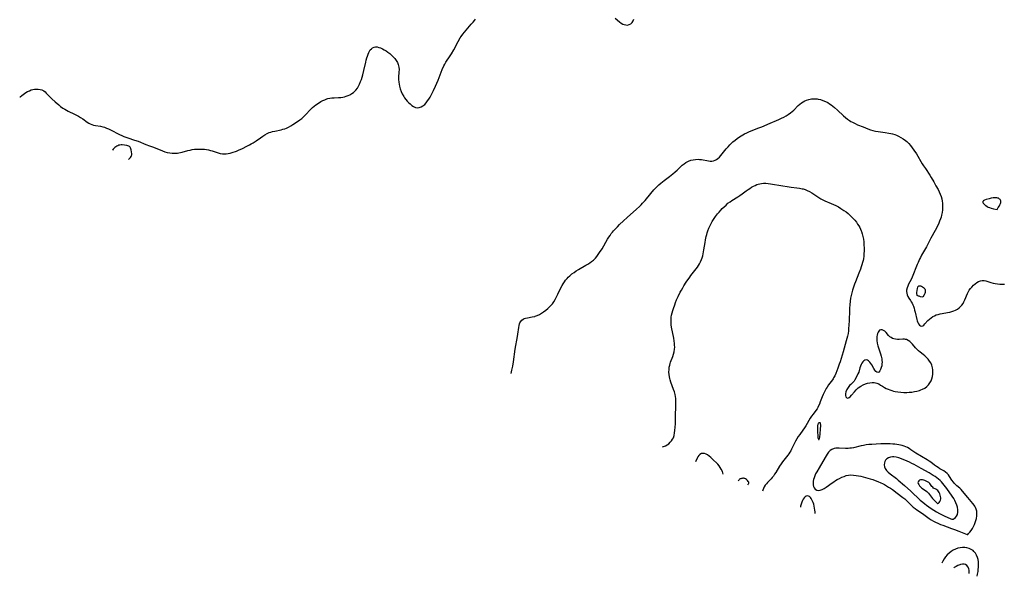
# Model space of a CAD drawing. Header units: inches. Extents: x 1073367 to 1082519, y 1569854 to 1574957.
# Tile 151 of 256: x 1076661 to 1077323, y 1571841 to 1572215. Entities that reach past the tile are written whole.
import ezdxf

# ---------------------------------------------------------------- set-up
doc = ezdxf.new("R2010")
doc.units = ezdxf.units.IN
doc.header["$MEASUREMENT"] = 0
doc.layers.add('CGG_CurvaNivelLidar_v1', color=7, linetype='Continuous', lineweight=30, true_color=0x008008)

msp = doc.modelspace()

# ---------------------------------------------------------------- linework, layer by layer
at = {"layer": 'CGG_CurvaNivelLidar_v1'}
for points in [[(1076661.1876, 1572163.4165, 69.5), (1076661.4381, 1572163.5375, 69.5), (1076662.6156, 1572164.2707, 69.5), (1076665.406, 1572166.2784, 69.5), (1076666.5251, 1572166.9825, 69.5), (1076667.6896, 1572167.5946, 69.5), (1076668.8936, 1572168.0832, 69.5), (1076670.0389, 1572168.4032, 69.5), (1076671.198, 1572168.6051, 69.5), (1076672.3551, 1572168.7036, 69.5), (1076673.6605, 1572168.6925, 69.5), (1076674.9259, 1572168.5073, 69.5), (1076676.1824, 1572168.0831, 69.5), (1076677.3601, 1572167.439, 69.5), (1076678.2481, 1572166.7762, 69.5), (1076679.0889, 1572166.0175, 69.5), (1076681.893, 1572163.0908, 69.5), (1076682.9033, 1572162.1061, 69.5), (1076685.0246, 1572160.1402, 69.5), (1076687.4705, 1572157.9849, 69.5), (1076688.7343, 1572156.9584, 69.5), (1076690.2926, 1572155.8282, 69.5), (1076691.4362, 1572155.1222, 69.5), (1076692.6187, 1572154.4767, 69.5), (1076693.8285, 1572153.8751, 69.5), (1076698.1138, 1572151.8498, 69.5), (1076699.4468, 1572151.143, 69.5), (1076700.7528, 1572150.4007, 69.5), (1076702.1784, 1572149.5353, 69.5), (1076703.5526, 1572148.6303, 69.5), (1076706.6611, 1572146.4208, 69.5), (1076707.6409, 1572145.8066, 69.5), (1076708.6529, 1572145.2695, 69.5), (1076709.5971, 1572144.8723, 69.5), (1076710.9064, 1572144.465, 69.5), (1076712.2567, 1572144.1606, 69.5), (1076715.4362, 1572143.6106, 69.5), (1076717.034, 1572143.2744, 69.5), (1076718.1272, 1572142.9693, 69.5), (1076719.6228, 1572142.4391, 69.5), (1076720.9495, 1572141.8782, 69.5), (1076722.2673, 1572141.2591, 69.5), (1076728.3607, 1572138.1852, 69.5), (1076729.7847, 1572137.4847, 69.5), (1076731.2261, 1572136.8317, 69.5), (1076732.5709, 1572136.3035, 69.5), (1076733.9393, 1572135.8263, 69.5), (1076738.3934, 1572134.394, 69.5), (1076740.9015, 1572133.5218, 69.5), (1076746.0688, 1572131.4382, 69.5), (1076748.4551, 1572130.5501, 69.5), (1076751.2148, 1572129.4692, 69.5), (1076757.1302, 1572127.0239, 69.5), (1076758.8528, 1572126.4393, 69.5), (1076760.463, 1572126.034, 69.5), (1076762.1375, 1572125.7479, 69.5), (1076763.8271, 1572125.5838, 69.5), (1076765.5217, 1572125.5409, 69.5), (1076767.2115, 1572125.6266, 69.5), (1076768.2527, 1572125.7511, 69.5), (1076769.3683, 1572125.9507, 69.5), (1076770.477, 1572126.2046, 69.5), (1076774.3028, 1572127.2539, 69.5), (1076775.742, 1572127.6067, 69.5), (1076777.1963, 1572127.9018, 69.5), (1076778.6638, 1572128.1237, 69.5), (1076780.0932, 1572128.2559, 69.5), (1076781.529, 1572128.3119, 69.5), (1076782.9669, 1572128.2982, 69.5), (1076783.9275, 1572128.2522, 69.5), (1076785.3831, 1572128.1276, 69.5), (1076786.8283, 1572127.9358, 69.5), (1076788.2577, 1572127.6725, 69.5), (1076789.506, 1572127.3777, 69.5), (1076790.7372, 1572127.0365, 69.5), (1076794.727, 1572125.7701, 69.5), (1076796.1013, 1572125.3935, 69.5), (1076797.4781, 1572125.1259, 69.5), (1076798.6378, 1572125.0212, 69.5), (1076799.95, 1572125.0527, 69.5), (1076801.3476, 1572125.2419, 69.5), (1076802.7458, 1572125.5558, 69.5), (1076804.1464, 1572125.9605, 69.5), (1076806.9584, 1572126.9362, 69.5), (1076808.3617, 1572127.4939, 69.5), (1076811.0511, 1572128.723, 69.5), (1076814.0339, 1572130.2024, 69.5), (1076815.6667, 1572131.0544, 69.5), (1076816.9089, 1572131.7445, 69.5), (1076818.1296, 1572132.4694, 69.5), (1076820.2015, 1572133.8307, 69.5), (1076823.1815, 1572135.9643, 69.5), (1076824.6775, 1572136.9926, 69.5), (1076826.1006, 1572137.8783, 69.5), (1076827.562, 1572138.6695, 69.5), (1076829.0691, 1572139.3394, 69.5), (1076830.1567, 1572139.7239, 69.5), (1076831.2653, 1572140.0461, 69.5), (1076832.7224, 1572140.3933, 69.5), (1076836.9533, 1572141.2688, 69.5), (1076838.2255, 1572141.5865, 69.5), (1076839.4018, 1572141.937, 69.5), (1076840.5502, 1572142.3567, 69.5), (1076842.0598, 1572143.0589, 69.5), (1076843.5272, 1572143.8776, 69.5), (1076844.9495, 1572144.7553, 69.5), (1076847.3635, 1572146.354, 69.5), (1076849.6266, 1572147.9826, 69.5), (1076850.8589, 1572148.964, 69.5), (1076852.0419, 1572150.0016, 69.5), (1076853.197, 1572151.132, 69.5), (1076856.9284, 1572155.1387, 69.5), (1076858.0537, 1572156.2293, 69.5), (1076859.2372, 1572157.244, 69.5), (1076860.3044, 1572158.0445, 69.5), (1076861.4073, 1572158.7902, 69.5), (1076863.7966, 1572160.2406, 69.5), (1076865.0766, 1572160.9329, 69.5), (1076866.3773, 1572161.55, 69.5), (1076867.7042, 1572162.0658, 69.5), (1076868.5151, 1572162.3152, 69.5), (1076869.6991, 1572162.5854, 69.5), (1076871.1747, 1572162.7803, 69.5), (1076872.6755, 1572162.8735, 69.5), (1076875.6397, 1572162.9533, 69.5), (1076877.1193, 1572163.0443, 69.5), (1076878.4691, 1572163.2168, 69.5), (1076879.6657, 1572163.4681, 69.5), (1076880.8595, 1572163.8206, 69.5), (1076882.022, 1572164.2617, 69.5), (1076883.3265, 1572164.8768, 69.5), (1076884.5686, 1572165.5999, 69.5), (1076885.7315, 1572166.4349, 69.5), (1076886.5696, 1572167.1683, 69.5), (1076887.338, 1572167.9776, 69.5), (1076888.2835, 1572169.2329, 69.5), (1076889.1017, 1572170.6096, 69.5), (1076889.8148, 1572172.0809, 69.5), (1076890.4753, 1572173.7205, 69.5), (1076890.9725, 1572175.1531, 69.5), (1076891.872, 1572178.1839, 69.5), (1076892.6082, 1572181.0954, 69.5), (1076893.9049, 1572186.7697, 69.5), (1076894.275, 1572188.2406, 69.5), (1076894.6701, 1572189.6437, 69.5), (1076895.064, 1572190.8894, 69.5), (1076895.4948, 1572192.0804, 69.5), (1076895.9731, 1572193.2004, 69.5), (1076896.4641, 1572194.1498, 69.5), (1076897.0124, 1572195.0046, 69.5), (1076897.747, 1572195.8697, 69.5), (1076898.5706, 1572196.537, 69.5), (1076899.4831, 1572196.963, 69.5), (1076900.4793, 1572197.1143, 69.5), (1076901.5477, 1572197.0334, 69.5), (1076902.672, 1572196.7704, 69.5), (1076903.9015, 1572196.3398, 69.5), (1076905.1589, 1572195.7829, 69.5), (1076906.4269, 1572195.122, 69.5), (1076907.6886, 1572194.3718, 69.5), (1076908.7942, 1572193.6347, 69.5), (1076910.087, 1572192.6666, 69.5), (1076911.3181, 1572191.6198, 69.5), (1076912.4664, 1572190.4978, 69.5), (1076913.5052, 1572189.2979, 69.5), (1076914.4304, 1572187.9792, 69.5), (1076915.1964, 1572186.5887, 69.5), (1076915.7851, 1572185.1405, 69.5), (1076916.2023, 1572183.4306, 69.5), (1076916.3254, 1572181.8129, 69.5), (1076916.2786, 1572180.1573, 69.5), (1076916.0543, 1572176.7517, 69.5), (1076916.0446, 1572175.0844, 69.5), (1076916.1544, 1572173.4069, 69.5), (1076916.3422, 1572172.0608, 69.5), (1076916.6122, 1572170.7222, 69.5), (1076917.1035, 1572168.8993, 69.5), (1076917.7238, 1572167.1148, 69.5), (1076918.4736, 1572165.3888, 69.5), (1076919.4371, 1572163.629, 69.5), (1076919.9594, 1572162.8359, 69.5), (1076920.8202, 1572161.6898, 69.5), (1076921.7446, 1572160.6126, 69.5), (1076922.7153, 1572159.6068, 69.5), (1076923.7174, 1572158.6796, 69.5), (1076924.9182, 1572157.7116, 69.5), (1076926.139, 1572156.9137, 69.5), (1076927.3762, 1572156.3442, 69.5), (1076928.6276, 1572156.0783, 69.5), (1076929.9084, 1572156.1838, 69.5), (1076931.1763, 1572156.6211, 69.5), (1076932.4038, 1572157.332, 69.5), (1076933.5612, 1572158.2788, 69.5), (1076934.6012, 1572159.4022, 69.5), (1076935.5712, 1572160.6747, 69.5), (1076936.3981, 1572161.9043, 69.5), (1076937.1912, 1572163.1984, 69.5), (1076938.1908, 1572164.9883, 69.5), (1076938.9065, 1572166.391, 69.5), (1076939.5908, 1572167.823, 69.5), (1076940.8929, 1572170.7397, 69.5), (1076942.5751, 1572174.7409, 69.5), (1076945.4318, 1572181.7802, 69.5), (1076946.5177, 1572184.2502, 69.5), (1076947.0893, 1572185.3859, 69.5), (1076947.863, 1572186.7087, 69.5), (1076950.7733, 1572191.1171, 69.5), (1076951.6013, 1572192.4606, 69.5), (1076953.0731, 1572195.0801, 69.5), (1076956.0165, 1572200.6685, 69.5), (1076957.4458, 1572203.1194, 69.5), (1076958.1222, 1572204.1588, 69.5), (1076959.1789, 1572205.6151, 69.5), (1076960.2582, 1572206.9516, 69.5), (1076964.9376, 1572212.2814, 69.5), (1076966.108, 1572213.67, 69.5), (1076967.0824, 1572214.8911, 69.5), (1076967.7208, 1572215.7574, 69.5)], [(1077061.7492, 1572216.3904, 69.5), (1077064.6397, 1572213.8941, 69.5), (1077065.7132, 1572213.0981, 69.5), (1077066.8127, 1572212.4533, 69.5), (1077067.8086, 1572212.0483, 69.5), (1077068.8129, 1572211.8233, 69.5), (1077070.0135, 1572211.8176, 69.5), (1077071.1545, 1572212.1023, 69.5), (1077072.2326, 1572212.7017, 69.5), (1077073.1586, 1572213.5688, 69.5), (1077073.8914, 1572214.6675, 69.5), (1077074.3403, 1572215.7683, 69.5)], [(1076991.7678, 1571977.1909, 69), (1076991.7707, 1571977.2025, 69), (1076992.2825, 1571979.5566, 69), (1076992.7765, 1571982.2294, 69), (1076993.2479, 1571985.1623, 69), (1076994.5127, 1571993.5739, 69), (1076996.06, 1572002.0646, 69), (1076996.2969, 1572003.6869, 69), (1076996.83, 1572008.0794, 69), (1076997.0696, 1572009.4417, 69), (1076997.3937, 1572010.7036, 69), (1076997.6563, 1572011.4237, 69), (1076997.986, 1572012.0851, 69), (1076998.8062, 1572013.1202, 69), (1076999.8054, 1572013.8516, 69), (1077000.5182, 1572014.1879, 69), (1077001.2889, 1572014.4498, 69), (1077002.7646, 1572014.785, 69), (1077005.9443, 1572015.308, 69), (1077007.5611, 1572015.6883, 69), (1077007.8977, 1572015.7917, 69), (1077009.3067, 1572016.3371, 69), (1077010.6866, 1572017.0259, 69), (1077012.0418, 1572017.8236, 69), (1077013.3758, 1572018.7017, 69), (1077015.0336, 1572019.9022, 69), (1077016.4452, 1572021.0431, 69), (1077017.7806, 1572022.2713, 69), (1077018.6238, 1572023.1612, 69), (1077019.4348, 1572024.1464, 69), (1077020.4206, 1572025.5426, 69), (1077021.3222, 1572027.0131, 69), (1077022.5136, 1572029.2277, 69), (1077023.1855, 1572030.6067, 69), (1077025.1826, 1572034.8921, 69), (1077025.9332, 1572036.3597, 69), (1077026.6787, 1572037.6483, 69), (1077027.491, 1572038.8903, 69), (1077028.372, 1572040.0791, 69), (1077029.3267, 1572041.2058, 69), (1077030.0747, 1572041.9868, 69), (1077031.219, 1572043.0618, 69), (1077032.5853, 1572044.2073, 69), (1077034.0164, 1572045.2853, 69), (1077035.5036, 1572046.2973, 69), (1077037.0198, 1572047.2347, 69), (1077041.9773, 1572050.0758, 69), (1077043.3079, 1572050.8873, 69), (1077044.6031, 1572051.7383, 69), (1077045.8506, 1572052.6405, 69), (1077047.0356, 1572053.6081, 69), (1077047.7473, 1572054.264, 69), (1077048.3994, 1572054.9305, 69), (1077049.4015, 1572056.0819, 69), (1077050.3402, 1572057.2971, 69), (1077051.2288, 1572058.5618, 69), (1077052.8241, 1572061.0756, 69), (1077056.5799, 1572067.6008, 69), (1077057.3799, 1572068.8844, 69), (1077058.2168, 1572070.1424, 69), (1077059.0985, 1572071.3679, 69), (1077059.812, 1572072.285, 69), (1077060.557, 1572073.1857, 69), (1077061.8454, 1572074.6399, 69), (1077063.1851, 1572076.0537, 69), (1077064.5631, 1572077.4367, 69), (1077067.1869, 1572079.9385, 69), (1077069.7232, 1572082.2479, 69), (1077076.0694, 1572087.8164, 69), (1077078.0504, 1572089.6592, 69), (1077079.1225, 1572090.7375, 69), (1077080.1647, 1572091.8456, 69), (1077081.874, 1572093.7796, 69), (1077085.7586, 1572098.472, 69), (1077087.7741, 1572100.8032, 69), (1077089.4433, 1572102.5865, 69), (1077091.1155, 1572104.2064, 69), (1077092.2842, 1572105.2459, 69), (1077093.4833, 1572106.2471, 69), (1077094.7102, 1572107.2094, 69), (1077098.1266, 1572109.7212, 69), (1077099.3597, 1572110.6742, 69), (1077100.565, 1572111.6601, 69), (1077101.9603, 1572112.8754, 69), (1077103.3091, 1572114.1271, 69), (1077105.6702, 1572116.4184, 69), (1077106.8152, 1572117.4609, 69), (1077107.9964, 1572118.4288, 69), (1077109.2296, 1572119.2909, 69), (1077110.1017, 1572119.7969, 69), (1077111.005, 1572120.2314, 69), (1077112.5548, 1572120.7833, 69), (1077114.1606, 1572121.1525, 69), (1077115.7978, 1572121.3591, 69), (1077117.4438, 1572121.4121, 69), (1077118.3335, 1572121.3754, 69), (1077119.666, 1572121.2301, 69), (1077124.3401, 1572120.3864, 69), (1077125.5404, 1572120.2523, 69), (1077126.7009, 1572120.2409, 69), (1077127.813, 1572120.4037, 69), (1077128.8334, 1572120.7638, 69), (1077129.8052, 1572121.3018, 69), (1077130.7333, 1572121.9861, 69), (1077131.7635, 1572122.9309, 69), (1077132.7507, 1572123.9989, 69), (1077136.3366, 1572128.3997, 69), (1077137.5696, 1572129.7958, 69), (1077138.8628, 1572131.1573, 69), (1077139.7963, 1572132.0717, 69), (1077140.909, 1572133.0883, 69), (1077142.3198, 1572134.2796, 69), (1077143.7798, 1572135.4132, 69), (1077145.2863, 1572136.4839, 69), (1077146.4052, 1572137.2147, 69), (1077147.5477, 1572137.9069, 69), (1077148.7134, 1572138.5581, 69), (1077150.1653, 1572139.2927, 69), (1077151.6477, 1572139.964, 69), (1077153.1811, 1572140.5869, 69), (1077158.3104, 1572142.5246, 69), (1077160.3169, 1572143.3461, 69), (1077165.9245, 1572145.7884, 69), (1077170.1208, 1572147.5005, 69), (1077171.721, 1572148.1985, 69), (1077173.5704, 1572149.0613, 69), (1077175.0972, 1572149.8329, 69), (1077176.5878, 1572150.6528, 69), (1077178.0313, 1572151.53, 69), (1077179.6559, 1572152.6567, 69), (1077180.7682, 1572153.5486, 69), (1077181.8194, 1572154.498, 69), (1077184.8421, 1572157.5746, 69), (1077185.8742, 1572158.5136, 69), (1077186.958, 1572159.378, 69), (1077188.0956, 1572160.1491, 69), (1077189.291, 1572160.8031, 69), (1077190.2633, 1572161.215, 69), (1077191.9898, 1572161.7189, 69), (1077193.7803, 1572162.0056, 69), (1077195.6063, 1572162.0988, 69), (1077197.4426, 1572162.0035, 69), (1077198.3136, 1572161.8879, 69), (1077199.7639, 1572161.5827, 69), (1077201.4498, 1572161.0682, 69), (1077203.0988, 1572160.4027, 69), (1077204.6952, 1572159.5884, 69), (1077205.8792, 1572158.8587, 69), (1077207.0265, 1572158.0533, 69), (1077208.1417, 1572157.1872, 69), (1077209.1798, 1572156.3164, 69), (1077211.2189, 1572154.4954, 69), (1077215.3457, 1572150.6482, 69), (1077216.5994, 1572149.5389, 69), (1077217.8866, 1572148.4932, 69), (1077219.228, 1572147.5414, 69), (1077220.2494, 1572146.9211, 69), (1077221.3027, 1572146.3493, 69), (1077223.0074, 1572145.5108, 69), (1077224.7514, 1572144.7228, 69), (1077228.4452, 1572143.1595, 69), (1077231.6865, 1572141.8491, 69), (1077233.3253, 1572141.2608, 69), (1077234.9879, 1572140.7567, 69), (1077236.811, 1572140.3349, 69), (1077238.6605, 1572140.017, 69), (1077243.3605, 1572139.4143, 69), (1077245.682, 1572139.0636, 69), (1077247.005, 1572138.8114, 69), (1077248.3075, 1572138.4963, 69), (1077249.6619, 1572138.0733, 69), (1077250.9864, 1572137.5654, 69), (1077252.2802, 1572136.9824, 69), (1077253.8954, 1572136.1317, 69), (1077255.4469, 1572135.1723, 69), (1077256.9201, 1572134.1001, 69), (1077257.8529, 1572133.3126, 69), (1077258.309, 1572132.8878, 69), (1077259.1718, 1572132.0057, 69), (1077260.3673, 1572130.62, 69), (1077261.4922, 1572129.155, 69), (1077262.5626, 1572127.6313, 69), (1077264.2696, 1572124.9827, 69), (1077268.178, 1572118.4545, 69), (1077269.0852, 1572117.0006, 69), (1077270.3032, 1572115.1478, 69), (1077273.3093, 1572110.7013, 69), (1077274.2367, 1572109.242, 69), (1077275.9357, 1572106.3366, 69), (1077277.4364, 1572103.6088, 69), (1077278.8165, 1572101.0104, 69), (1077279.5801, 1572099.5048, 69), (1077280.2756, 1572097.9868, 69), (1077280.86, 1572096.44, 69), (1077281.2847, 1572094.901, 69), (1077281.5751, 1572093.3299, 69), (1077281.741, 1572091.7982, 69), (1077281.8195, 1572090.2535, 69), (1077281.8285, 1572088.7787, 69), (1077281.7623, 1572087.3031, 69), (1077281.5575, 1572085.5158, 69), (1077281.2072, 1572083.7454, 69), (1077280.8771, 1572082.5403, 69), (1077280.4833, 1572081.3479, 69), (1077279.915, 1572079.8686, 69), (1077279.2828, 1572078.4045, 69), (1077278.6037, 1572076.9523, 69), (1077276.9116, 1572073.5773, 69), (1077274.0123, 1572068.2077, 69), (1077270.9654, 1572062.4719, 69), (1077267.7635, 1572056.8309, 69), (1077266.9207, 1572055.2319, 69), (1077266.4337, 1572054.2366, 69), (1077265.4128, 1572051.9455, 69), (1077264.8828, 1572050.6524, 69), (1077261.4639, 1572042.0237, 69), (1077260.754, 1572040.4477, 69), (1077259.0252, 1572037.302, 69), (1077258.4579, 1572036.0812, 69), (1077258.0184, 1572034.8355, 69), (1077257.7134, 1572033.3333, 69), (1077257.6716, 1572032.3041, 69), (1077257.7733, 1572031.2921, 69), (1077258.074, 1572030.1391, 69), (1077258.5355, 1572029.0428, 69), (1077259.1204, 1572028.0156, 69), (1077260.2904, 1572026.3671, 69), (1077260.8651, 1572025.5026, 69), (1077261.3839, 1572024.5507, 69), (1077261.8479, 1572023.5187, 69), (1077262.2672, 1572022.4238, 69), (1077262.688, 1572021.1606, 69), (1077263.0698, 1572019.8576, 69), (1077263.4157, 1572018.532, 69), (1077264.5907, 1572013.6117, 69), (1077264.8878, 1572012.5577, 69), (1077265.2204, 1572011.5921, 69), (1077265.6122, 1572010.7424, 69), (1077266.2886, 1572009.7977, 69), (1077267.0673, 1572009.2028, 69), (1077267.8905, 1572009.0403, 69), (1077268.59, 1572009.2921, 69), (1077269.2995, 1572009.8338, 69), (1077270.0371, 1572010.5802, 69), (1077272.0349, 1572012.7801, 69), (1077273.0335, 1572013.7653, 69), (1077274.124, 1572014.6966, 69), (1077275.3184, 1572015.5238, 69), (1077276.4295, 1572016.1158, 69), (1077277.6109, 1572016.6042, 69), (1077278.847, 1572016.9975, 69), (1077280.2044, 1572017.3231, 69), (1077281.593, 1572017.5848, 69), (1077285.2467, 1572018.1959, 69), (1077286.6805, 1572018.4838, 69), (1077288.083, 1572018.8457, 69), (1077289.3993, 1572019.2978, 69), (1077290.6567, 1572019.8598, 69), (1077291.8391, 1572020.5409, 69), (1077292.9292, 1572021.3476, 69), (1077293.9253, 1572022.2686, 69), (1077294.8236, 1572023.2901, 69), (1077295.616, 1572024.403, 69), (1077296.1921, 1572025.3957, 69), (1077296.8665, 1572026.7878, 69), (1077298.6847, 1572031.1091, 69), (1077299.3739, 1572032.4919, 69), (1077299.8117, 1572033.2361, 69), (1077300.6017, 1572034.3742, 69), (1077301.4756, 1572035.4343, 69), (1077302.6308, 1572036.622, 69), (1077303.8544, 1572037.6807, 69), (1077304.9762, 1572038.4914, 69), (1077306.1278, 1572039.1524, 69), (1077307.3062, 1572039.6221, 69), (1077308.5108, 1572039.8481, 69), (1077309.7435, 1572039.7947, 69), (1077311.0097, 1572039.529, 69), (1077314.4279, 1572038.4665, 69), (1077315.8374, 1572038.0709, 69), (1077317.2888, 1572037.7299, 69), (1077318.7743, 1572037.4748, 69), (1077320.3525, 1572037.3269, 69), (1077321.9488, 1572037.2889, 69), (1077323.5552, 1572037.3494, 69)], [(1076734.3529, 1572121.2854, 69.5), (1076735.0985, 1572121.901, 69.5), (1076735.7555, 1572122.5885, 69.5), (1076736.1851, 1572123.2488, 69.5), (1076736.4467, 1572123.933, 69.5), (1076736.5339, 1572124.5111, 69.5), (1076736.5362, 1572125.1106, 69.5), (1076736.3982, 1572126.3483, 69.5), (1076736.1493, 1572127.7486, 69.5), (1076735.9798, 1572128.4125, 69.5), (1076735.7612, 1572129.026, 69.5), (1076735.4739, 1572129.5657, 69.5), (1076735.0932, 1572130.0029, 69.5), (1076734.5723, 1572130.3292, 69.5), (1076733.9516, 1572130.5488, 69.5), (1076733.2608, 1572130.6982, 69.5), (1076731.7576, 1572130.9002, 69.5), (1076730.1796, 1572131.0637, 69.5), (1076729.3919, 1572131.0832, 69.5), (1076728.615, 1572131.0146, 69.5), (1076727.8759, 1572130.8341, 69.5), (1076727.1562, 1572130.5556, 69.5), (1076726.4591, 1572130.1994, 69.5), (1076725.7901, 1572129.779, 69.5), (1076725.1575, 1572129.3022, 69.5), (1076724.5737, 1572128.7715, 69.5), (1076724.0558, 1572128.1844, 69.5), (1076723.6149, 1572127.5283, 69.5), (1076723.5914, 1572127.4823, 69.5)], [(1077093.6208, 1571927.7789, 68.5), (1077094.1884, 1571928.0013, 68.5), (1077095.4367, 1571928.569, 68.5), (1077096.6157, 1571929.2139, 68.5), (1077097.7062, 1571929.9506, 68.5), (1077098.7606, 1571930.8666, 68.5), (1077099.6637, 1571931.91, 68.5), (1077100.3, 1571932.9024, 68.5), (1077100.8132, 1571933.975, 68.5), (1077101.3296, 1571935.5473, 68.5), (1077101.6672, 1571937.2099, 68.5), (1077101.8582, 1571938.8323, 68.5), (1077102.1446, 1571943.3066, 68.5), (1077102.2927, 1571946.9948, 68.5), (1077102.3652, 1571950.3988, 68.5), (1077102.4971, 1571953.4425, 68.5), (1077102.5654, 1571956.3007, 68.5), (1077102.5036, 1571958.9514, 68.5), (1077102.3994, 1571960.3681, 68.5), (1077102.2286, 1571961.769, 68.5), (1077101.9728, 1571963.1495, 68.5), (1077101.5375, 1571964.7786, 68.5), (1077100.9981, 1571966.3816, 68.5), (1077099.0855, 1571971.4449, 68.5), (1077098.6342, 1571972.8676, 68.5), (1077098.3956, 1571973.7858, 68.5), (1077098.1631, 1571974.9427, 68.5), (1077097.9489, 1571976.5684, 68.5), (1077097.8576, 1571978.1955, 68.5), (1077097.8926, 1571979.8113, 68.5), (1077098.0652, 1571981.4025, 68.5), (1077098.3791, 1571982.9046, 68.5), (1077098.682, 1571983.9101, 68.5), (1077099.0005, 1571984.7885, 68.5), (1077100.5624, 1571988.761, 68.5), (1077101.0061, 1571990.1279, 68.5), (1077101.4173, 1571991.8781, 68.5), (1077101.6526, 1571993.6701, 68.5), (1077101.7061, 1571994.9375, 68.5), (1077101.6767, 1571996.2146, 68.5), (1077101.5738, 1571997.4973, 68.5), (1077101.3412, 1571999.21, 68.5), (1077101.0415, 1572000.9287, 68.5), (1077099.6545, 1572008.441, 68.5), (1077099.4316, 1572009.9761, 68.5), (1077099.2799, 1572011.5021, 68.5), (1077099.2323, 1572012.7817, 68.5), (1077099.2481, 1572013.4561, 68.5), (1077099.4011, 1572015.0479, 68.5), (1077099.6655, 1572016.5466, 68.5), (1077100.0181, 1572018.0444, 68.5), (1077100.4364, 1572019.542, 68.5), (1077100.9018, 1572021.0405, 68.5), (1077101.7375, 1572023.4861, 68.5), (1077102.3459, 1572025.0957, 68.5), (1077102.9961, 1572026.6957, 68.5), (1077103.9834, 1572028.9395, 68.5), (1077105.4302, 1572031.9184, 68.5), (1077106.202, 1572033.3841, 68.5), (1077107.0956, 1572034.9773, 68.5), (1077107.8655, 1572036.2603, 68.5), (1077109.4343, 1572038.6868, 68.5), (1077111.8265, 1572042.0803, 68.5), (1077112.6462, 1572043.1727, 68.5), (1077116.1906, 1572047.6799, 68.5), (1077117.0054, 1572048.7858, 68.5), (1077117.7733, 1572049.9144, 68.5), (1077118.4883, 1572051.0904, 68.5), (1077119.1279, 1572052.3022, 68.5), (1077119.8461, 1572053.9815, 68.5), (1077120.2461, 1572055.1829, 68.5), (1077120.5815, 1572056.4112, 68.5), (1077120.8875, 1572057.7498, 68.5), (1077121.3844, 1572060.4788, 68.5), (1077122.1358, 1572065.3887, 68.5), (1077122.461, 1572067.2509, 68.5), (1077122.8997, 1572069.3991, 68.5), (1077123.2167, 1572070.7072, 68.5), (1077123.5793, 1572071.9999, 68.5), (1077123.9967, 1572073.273, 68.5), (1077124.6867, 1572075.0231, 68.5), (1077125.4802, 1572076.7323, 68.5), (1077126.2134, 1572078.1413, 68.5), (1077126.9999, 1572079.5245, 68.5), (1077127.8368, 1572080.8799, 68.5), (1077129.1997, 1572082.8682, 68.5), (1077130.5762, 1572084.655, 68.5), (1077131.596, 1572085.8744, 68.5), (1077132.65, 1572087.0633, 68.5), (1077133.7349, 1572088.2211, 68.5), (1077134.9623, 1572089.4551, 68.5), (1077136.2272, 1572090.6402, 68.5), (1077137.5348, 1572091.7649, 68.5), (1077138.9265, 1572092.8375, 68.5), (1077140.2084, 1572093.7117, 68.5), (1077144.1633, 1572096.1574, 68.5), (1077145.4575, 1572097.0051, 68.5), (1077147.0139, 1572098.1244, 68.5), (1077149.7907, 1572100.1904, 68.5), (1077151.0487, 1572101.0744, 68.5), (1077152.2229, 1572101.8514, 68.5), (1077153.4132, 1572102.5856, 68.5), (1077154.6191, 1572103.2674, 68.5), (1077155.797, 1572103.8636, 68.5), (1077156.9914, 1572104.3843, 68.5), (1077157.9241, 1572104.7215, 68.5), (1077158.8719, 1572104.9895, 68.5), (1077160.1802, 1572105.2247, 68.5), (1077161.5148, 1572105.3244, 68.5), (1077163.056, 1572105.2944, 68.5), (1077164.6165, 1572105.1495, 68.5), (1077166.1935, 1572104.9273, 68.5), (1077174.3528, 1572103.4767, 68.5), (1077177.3941, 1572102.9941, 68.5), (1077180.133, 1572102.6349, 68.5), (1077183.8141, 1572102.2347, 68.5), (1077185.6212, 1572101.9818, 68.5), (1077187.3919, 1572101.6249, 68.5), (1077188.1604, 1572101.4193, 68.5), (1077189.4459, 1572100.9968, 68.5), (1077190.7021, 1572100.4963, 68.5), (1077192.3524, 1572099.7171, 68.5), (1077193.9394, 1572098.8243, 68.5), (1077195.3112, 1572097.9277, 68.5), (1077198.001, 1572096.0527, 68.5), (1077199.3867, 1572095.1732, 68.5), (1077199.9816, 1572094.8354, 68.5), (1077201.339, 1572094.1462, 68.5), (1077202.7391, 1572093.5159, 68.5), (1077207.0552, 1572091.7165, 68.5), (1077208.4345, 1572091.0893, 68.5), (1077210.1413, 1572090.233, 68.5), (1077211.8207, 1572089.3082, 68.5), (1077213.4718, 1572088.3239, 68.5), (1077215.5717, 1572086.9586, 68.5), (1077217.0077, 1572085.9372, 68.5), (1077218.3969, 1572084.8583, 68.5), (1077219.2598, 1572084.1295, 68.5), (1077220.278, 1572083.1999, 68.5), (1077221.5928, 1572081.8637, 68.5), (1077222.8245, 1572080.4554, 68.5), (1077223.9689, 1572078.9814, 68.5), (1077224.7604, 1572077.8393, 68.5), (1077225.4954, 1572076.6646, 68.5), (1077226.17, 1572075.4591, 68.5), (1077226.705, 1572074.379, 68.5), (1077227.1806, 1572073.2741, 68.5), (1077227.344, 1572072.8466, 68.5), (1077227.8781, 1572071.1742, 68.5), (1077228.287, 1572069.4578, 68.5), (1077228.6012, 1572067.6546, 68.5), (1077228.826, 1572065.828, 68.5), (1077228.9737, 1572063.9863, 68.5), (1077229.063, 1572061.4179, 68.5), (1077229.0511, 1572059.6479, 68.5), (1077228.9755, 1572057.8823, 68.5), (1077228.8265, 1572056.1258, 68.5), (1077228.5881, 1572054.3833, 68.5), (1077228.3729, 1572053.2499, 68.5), (1077228.0534, 1572051.9043, 68.5), (1077227.6327, 1572050.4232, 68.5), (1077227.1591, 1572048.9533, 68.5), (1077226.6474, 1572047.4915, 68.5), (1077225.6542, 1572044.8355, 68.5), (1077223.2905, 1572038.9873, 68.5), (1077222.6644, 1572037.3347, 68.5), (1077221.7542, 1572034.7042, 68.5), (1077221.3447, 1572033.3759, 68.5), (1077220.8357, 1572031.499, 68.5), (1077220.4129, 1572029.6614, 68.5), (1077220.0533, 1572027.8103, 68.5), (1077219.7532, 1572025.9482, 68.5), (1077219.4483, 1572023.4572, 68.5), (1077219.2693, 1572021.1898, 68.5), (1077219.1771, 1572019.4068, 68.5), (1077218.9809, 1572013.0003, 68.5), (1077218.8303, 1572009.435, 68.5), (1077218.7079, 1572007.6632, 68.5), (1077218.5337, 1572005.9025, 68.5), (1077218.2884, 1572004.157, 68.5), (1077218.1426, 1572003.3449, 68.5), (1077217.9093, 1572002.2269, 68.5), (1077217.5296, 1572000.6771, 68.5), (1077217.1052, 1571999.135, 68.5), (1077214.9716, 1571991.8412, 68.5), (1077212.942, 1571985.1512, 68.5), (1077212.441, 1571983.5802, 68.5), (1077211.4483, 1571980.733, 68.5), (1077210.813, 1571979.0037, 68.5), (1077210.1409, 1571977.3065, 68.5), (1077209.3982, 1571975.6603, 68.5), (1077208.6141, 1571974.1954, 68.5), (1077208.2163, 1571973.5449, 68.5), (1077207.7478, 1571972.8417, 68.5), (1077206.9216, 1571971.7083, 68.5), (1077205.2074, 1571969.5076, 68.5), (1077204.1662, 1571968.0837, 68.5), (1077203.5417, 1571967.1021, 68.5), (1077202.8124, 1571965.8199, 68.5), (1077202.1377, 1571964.4938, 68.5), (1077201.5164, 1571963.1326, 68.5), (1077200.8421, 1571961.4742, 68.5), (1077199.6322, 1571958.1965, 68.5), (1077199.0033, 1571956.5887, 68.5), (1077198.3018, 1571955.035, 68.5), (1077197.945, 1571954.3512, 68.5), (1077197.4286, 1571953.4763, 68.5), (1077196.6213, 1571952.2855, 68.5), (1077194.7433, 1571949.8261, 68.5), (1077193.7636, 1571948.4902, 68.5), (1077192.8559, 1571947.0764, 68.5), (1077189.8373, 1571941.942, 68.5), (1077188.9227, 1571940.516, 68.5), (1077187.9539, 1571939.1312, 68.5), (1077185.81, 1571936.2453, 68.5), (1077184.8195, 1571934.7269, 68.5), (1077183.8971, 1571933.1455, 68.5), (1077183.0394, 1571931.5482, 68.5), (1077180.369, 1571926.2324, 68.5), (1077179.7811, 1571925.1716, 68.5), (1077179.1551, 1571924.1372, 68.5), (1077178.5375, 1571923.2139, 68.5), (1077177.8824, 1571922.3226, 68.5), (1077175.1606, 1571918.9517, 68.5), (1077174.2742, 1571917.809, 68.5), (1077173.2555, 1571916.3699, 68.5), (1077172.2959, 1571914.8924, 68.5), (1077169.6805, 1571910.5287, 68.5), (1077168.9303, 1571909.3292, 68.5), (1077168.1469, 1571908.1874, 68.5), (1077167.3092, 1571907.1255, 68.5), (1077166.6344, 1571906.3868, 68.5), (1077164.2155, 1571903.9075, 68.5), (1077163.4064, 1571902.9915, 68.5), (1077162.6476, 1571902.0121, 68.5), (1077161.9964, 1571900.9758, 68.5), (1077161.462, 1571899.8351, 68.5), (1077161.0256, 1571898.6347, 68.5), (1077160.7968, 1571897.9127, 68.5)], [(1077134.2962, 1571909.4464, 68.5), (1077133.7809, 1571911.2021, 68.5), (1077133.0708, 1571912.8671, 68.5), (1077132.3825, 1571914.0189, 68.5), (1077131.5784, 1571915.1034, 68.5), (1077130.6887, 1571916.1328, 68.5), (1077129.7708, 1571917.0868, 68.5), (1077127.8543, 1571918.9146, 68.5), (1077125.9535, 1571920.6361, 68.5), (1077124.8582, 1571921.5827, 68.5), (1077123.7607, 1571922.3901, 68.5), (1077122.7883, 1571922.9151, 68.5), (1077121.8025, 1571923.2657, 68.5), (1077120.8313, 1571923.4239, 68.5), (1077119.6444, 1571923.2961, 68.5), (1077118.6286, 1571922.7709, 68.5), (1077117.8807, 1571922.0451, 68.5), (1077117.2904, 1571921.2132, 68.5), (1077116.7695, 1571920.2601, 68.5), (1077115.6689, 1571917.7438, 68.5)], [(1077150.8827, 1571902.1912, 68.5), (1077151.1849, 1571902.6015, 68.5), (1077151.3975, 1571902.9796, 68.5), (1077151.5147, 1571903.3122, 68.5), (1077151.5478, 1571903.6338, 68.5), (1077151.4923, 1571903.956, 68.5), (1077151.3633, 1571904.2764, 68.5), (1077151.1785, 1571904.5926, 68.5), (1077150.6885, 1571905.1999, 68.5), (1077150.0414, 1571905.7756, 68.5), (1077149.2609, 1571906.2701, 68.5), (1077148.8444, 1571906.4582, 68.5), (1077148.4126, 1571906.5915, 68.5), (1077147.956, 1571906.6595, 68.5), (1077147.4912, 1571906.6671, 68.5), (1077147.0256, 1571906.6237, 68.5), (1077146.5668, 1571906.5333, 68.5), (1077146.123, 1571906.3947, 68.5), (1077145.7039, 1571906.2016, 68.5), (1077145.3392, 1571905.964, 68.5), (1077145.003, 1571905.6824, 68.5), (1077144.4115, 1571905.0297, 68.5), (1077144.396, 1571905.0077, 68.5)], [(1077196.1409, 1571883.038, 69), (1077196.0966, 1571883.9947, 69), (1077195.9608, 1571885.3036, 69), (1077195.7672, 1571886.5905, 69), (1077195.5055, 1571887.9377, 69), (1077195.1834, 1571889.2327, 69), (1077194.7898, 1571890.4549, 69), (1077194.2169, 1571891.7884, 69), (1077193.5609, 1571892.9511, 69), (1077193.0056, 1571893.7158, 69), (1077192.4135, 1571894.3096, 69), (1077191.7762, 1571894.6863, 69), (1077191.0184, 1571894.8077, 69), (1077190.2383, 1571894.652, 69), (1077189.4798, 1571894.2593, 69), (1077188.7383, 1571893.5919, 69), (1077188.1133, 1571892.6504, 69), (1077187.6989, 1571891.7861, 69), (1077187.2425, 1571890.62, 69), (1077186.8205, 1571889.3464, 69), (1077186.4265, 1571887.9927, 69), (1077186.2166, 1571887.1613, 69)], [(1077305.2024, 1571840.6581, 69), (1077305.4771, 1571842.0754, 69), (1077305.7387, 1571843.8424, 69), (1077305.8857, 1571845.2878, 69), (1077305.9819, 1571846.7262, 69), (1077306.0379, 1571848.5345, 69), (1077305.9835, 1571850.3035, 69), (1077305.7613, 1571852.0135, 69), (1077305.392, 1571853.413, 69), (1077304.7699, 1571854.8876, 69), (1077303.9502, 1571856.232, 69), (1077302.9475, 1571857.4135, 69), (1077302.344, 1571857.9565, 69), (1077301.1074, 1571858.7987, 69), (1077299.7408, 1571859.4381, 69), (1077298.2768, 1571859.8595, 69), (1077296.807, 1571860.0443, 69), (1077295.298, 1571860.046, 69), (1077293.7282, 1571859.8852, 69), (1077292.1708, 1571859.5522, 69), (1077290.5978, 1571859.0095, 69), (1077289.0866, 1571858.2828, 69), (1077287.6131, 1571857.3582, 69), (1077286.2474, 1571856.2712, 69), (1077285.0314, 1571855.0614, 69), (1077283.9257, 1571853.7422, 69), (1077282.9545, 1571852.3836, 69), (1077282.1111, 1571850.9421, 69), (1077281.4453, 1571849.4442, 69)], [(1077299.7377, 1571842.6561, 69.5), (1077299.7767, 1571842.9282, 69.5), (1077299.8167, 1571843.8433, 69.5), (1077299.7433, 1571844.8165, 69.5), (1077299.5454, 1571845.7304, 69.5), (1077299.04, 1571846.9125, 69.5), (1077298.3031, 1571847.8662, 69.5), (1077297.3547, 1571848.515, 69.5), (1077296.3496, 1571848.7809, 69.5), (1077295.2297, 1571848.7922, 69.5), (1077294.0363, 1571848.5964, 69.5), (1077293.4627, 1571848.444, 69.5), (1077292.1824, 1571847.9863, 69.5), (1077290.9197, 1571847.3664, 69.5), (1077289.7174, 1571846.5771, 69.5), (1077289.5412, 1571846.4264, 69.5)]]:
    msp.add_polyline3d(points, dxfattribs=at)
for points in [[(1077318.5, 1572087.6425, 69.5), (1077319.3665, 1572088.8714, 69.5), (1077320.1351, 1572090.142, 69.5), (1077320.4896, 1572090.8459, 69.5), (1077320.7898, 1572091.5822, 69.5), (1077320.995, 1572092.2927, 69.5), (1077321.0796, 1572092.9397, 69.5), (1077321.0183, 1572093.4852, 69.5), (1077320.8382, 1572093.8956, 69.5), (1077320.5764, 1572094.2699, 69.5), (1077320.2494, 1572094.6055, 69.5), (1077319.868, 1572094.8966, 69.5), (1077319.4215, 1572095.1452, 69.5), (1077318.9354, 1572095.3357, 69.5), (1077318.4181, 1572095.4638, 69.5), (1077317.7978, 1572095.5299, 69.5), (1077317.1547, 1572095.5287, 69.5), (1077315.831, 1572095.393, 69.5), (1077314.4868, 1572095.1542, 69.5), (1077313.1469, 1572094.8618, 69.5), (1077311.2224, 1572094.3481, 69.5), (1077310.0979, 1572093.9265, 69.5), (1077309.6323, 1572093.6724, 69.5), (1077309.2681, 1572093.3742, 69.5), (1077309.1397, 1572093.2094, 69.5), (1077309.0537, 1572093.0418, 69.5), (1077308.9805, 1572092.6418, 69.5), (1077309.0555, 1572092.2207, 69.5), (1077309.2639, 1572091.8115, 69.5), (1077309.5774, 1572091.4103, 69.5), (1077309.9685, 1572091.0173, 69.5), (1077310.4166, 1572090.6328, 69.5), (1077310.9068, 1572090.2581, 69.5), (1077311.9771, 1572089.5467, 69.5), (1077312.6207, 1572089.1994, 69.5), (1077313.3669, 1572088.8651, 69.5), (1077314.5415, 1572088.4562, 69.5), (1077316.1838, 1572088.0432, 69.5)], [(1077268.5, 1572028.691, 69), (1077267.0127, 1572028.918, 69), (1077266.0286, 1572029.1692, 69), (1077265.5734, 1572029.3434, 69), (1077265.1844, 1572029.5561, 69), (1077264.8934, 1572029.812, 69), (1077264.7139, 1572030.1415, 69), (1077264.6331, 1572030.5101, 69), (1077264.5973, 1572030.9127, 69), (1077264.6095, 1572031.7798, 69), (1077264.7396, 1572033.1414, 69), (1077264.9661, 1572034.4641, 69), (1077265.1898, 1572035.2533, 69), (1077265.3367, 1572035.5926, 69), (1077265.5184, 1572035.8745, 69), (1077265.747, 1572036.0771, 69), (1077266.0049, 1572036.1765, 69), (1077266.3015, 1572036.207, 69), (1077266.9693, 1572036.1193, 69), (1077267.6826, 1572035.8914, 69), (1077268.3868, 1572035.5487, 69), (1077268.9692, 1572035.1398, 69), (1077269.4798, 1572034.6482, 69), (1077269.8667, 1572034.1167, 69), (1077270.1376, 1572033.5307, 69), (1077270.2218, 1572033.2021, 69), (1077270.2669, 1572032.8639, 69), (1077270.2664, 1572032.4979, 69), (1077270.2095, 1572032.0886, 69), (1077270.0984, 1572031.6526, 69), (1077269.9018, 1572031.1193, 69), (1077269.3873, 1572030.0898, 69)], [(1077218.5, 1571960.8132, 69), (1077218.6616, 1571960.7916, 69), (1077218.9497, 1571960.9528, 69), (1077219.664, 1571961.5784, 69), (1077220.5948, 1571962.5842, 69), (1077222.5304, 1571964.9183, 69), (1077223.691, 1571966.1857, 69), (1077225.1798, 1571967.5206, 69), (1077226.8308, 1571968.6973, 69), (1077228.5656, 1571969.6535, 69), (1077230.0311, 1571970.2541, 69), (1077231.4314, 1571970.6696, 69), (1077232.9852, 1571970.9579, 69), (1077234.4987, 1571971.1007, 69), (1077235.975, 1571971.0677, 69), (1077237.5773, 1571970.7429, 69), (1077238.8955, 1571970.1743, 69), (1077240.1824, 1571969.4262, 69), (1077241.4848, 1571968.5998, 69), (1077242.8486, 1571967.7863, 69), (1077243.9893, 1571967.204, 69), (1077245.1842, 1571966.6755, 69), (1077246.4217, 1571966.1945, 69), (1077247.6681, 1571965.7675, 69), (1077248.9447, 1571965.3967, 69), (1077249.9322, 1571965.1618, 69), (1077251.85, 1571964.8239, 69), (1077253.8032, 1571964.6075, 69), (1077255.7766, 1571964.4943, 69), (1077257.7564, 1571964.4779, 69), (1077259.4313, 1571964.5455, 69), (1077261.2004, 1571964.7206, 69), (1077262.946, 1571964.996, 69), (1077264.656, 1571965.3631, 69), (1077266.3147, 1571965.8218, 69), (1077267.3283, 1571966.1652, 69), (1077268.3056, 1571966.5657, 69), (1077269.8448, 1571967.3982, 69), (1077271.2371, 1571968.421, 69), (1077272.4496, 1571969.6248, 69), (1077273.3698, 1571970.8798, 69), (1077274.1094, 1571972.2527, 69), (1077274.6657, 1571973.7142, 69), (1077275.0388, 1571975.2535, 69), (1077275.2605, 1571976.8283, 69), (1077275.3555, 1571978.2715, 69), (1077275.3265, 1571979.7062, 69), (1077275.1342, 1571981.1175, 69), (1077274.899, 1571982.0263, 69), (1077274.5794, 1571982.9146, 69), (1077273.9058, 1571984.2921, 69), (1077273.0665, 1571985.603, 69), (1077272.0894, 1571986.8405, 69), (1077271.0457, 1571987.9515, 69), (1077269.9262, 1571988.9971, 69), (1077268.7594, 1571989.9856, 69), (1077266.7402, 1571991.5999, 69), (1077265.6651, 1571992.5206, 69), (1077264.6534, 1571993.4753, 69), (1077263.725, 1571994.4639, 69), (1077261.7104, 1571996.9471, 69), (1077260.8032, 1571997.9324, 69), (1077259.8341, 1571998.7987, 69), (1077258.801, 1571999.5018, 69), (1077257.6986, 1571999.9889, 69), (1077256.9801, 1572000.1612, 69), (1077256.2376, 1572000.2486, 69), (1077255.091, 1572000.2658, 69), (1077252.7195, 1572000.1436, 69), (1077251.5043, 1572000.1332, 69), (1077250.3053, 1572000.2247, 69), (1077249.1484, 1572000.4635, 69), (1077248.1588, 1572000.8379, 69), (1077247.24, 1572001.3497, 69), (1077246.408, 1572001.9784, 69), (1077245.5044, 1572002.8833, 69), (1077243.8608, 1572004.7841, 69), (1077243.0198, 1572005.6056, 69), (1077242.1348, 1572006.2212, 69), (1077241.249, 1572006.5357, 69), (1077240.3695, 1572006.5632, 69), (1077239.5622, 1572006.2818, 69), (1077238.9535, 1572005.7585, 69), (1077238.4539, 1572005.0166, 69), (1077238.0649, 1572004.1013, 69), (1077237.7932, 1572003.0611, 69), (1077237.6557, 1572002.125, 69), (1077237.6021, 1572001.1344, 69), (1077237.7026, 1571999.4012, 69), (1077237.9941, 1571997.5961, 69), (1077238.4271, 1571995.755, 69), (1077238.9645, 1571993.9084, 69), (1077240.137, 1571990.369, 69), (1077240.6122, 1571988.7718, 69), (1077240.9703, 1571987.1837, 69), (1077241.131, 1571985.9727, 69), (1077241.1865, 1571984.7827, 69), (1077241.1359, 1571983.6289, 69), (1077240.9568, 1571982.4057, 69), (1077240.6759, 1571981.2645, 69), (1077240.2186, 1571979.975, 69), (1077239.6728, 1571978.918, 69), (1077239.0556, 1571978.182, 69), (1077238.3771, 1571977.881, 69), (1077237.6962, 1571978.0755, 69), (1077236.9917, 1571978.6504, 69), (1077236.2872, 1571979.5026, 69), (1077235.6053, 1571980.5462, 69), (1077234.2623, 1571982.9669, 69), (1077233.6199, 1571984.0064, 69), (1077232.9213, 1571984.9292, 69), (1077232.1542, 1571985.6643, 69), (1077231.3259, 1571986.1393, 69), (1077230.4725, 1571986.3369, 69), (1077229.6507, 1571986.2279, 69), (1077228.9193, 1571985.8011, 69), (1077228.2622, 1571985.1098, 69), (1077227.6698, 1571984.216, 69), (1077227.149, 1571983.1996, 69), (1077226.6933, 1571982.1095, 69), (1077226.2868, 1571980.9525, 69), (1077225.4574, 1571978.2132, 69), (1077224.9798, 1571976.8771, 69), (1077224.2881, 1571975.408, 69), (1077222.9591, 1571973.0354, 69), (1077222.3786, 1571972.1194, 69), (1077221.7457, 1571971.3153, 69), (1077220.9514, 1571970.5807, 69), (1077220.0932, 1571969.9014, 69), (1077219.2269, 1571969.0831, 69), (1077218.2808, 1571967.8262, 69), (1077217.4926, 1571966.3794, 69), (1077216.9027, 1571964.8974, 69), (1077216.5779, 1571963.5887, 69), (1077216.561, 1571962.441, 69), (1077216.8967, 1571961.4911, 69), (1077217.4637, 1571960.8946, 69), (1077218.0394, 1571960.7001, 69)], [(1077198.5, 1571932.8774, 69), (1077198.5683, 1571932.8188, 69), (1077198.6648, 1571932.8083, 69), (1077198.775, 1571932.8559, 69), (1077198.8776, 1571932.9677, 69), (1077199.0647, 1571933.3847, 69), (1077199.2872, 1571934.2503, 69), (1077199.3967, 1571934.8482, 69), (1077199.5645, 1571936.1107, 69), (1077199.8467, 1571940.0655, 69), (1077199.9161, 1571941.7014, 69), (1077199.9027, 1571942.649, 69), (1077199.862, 1571943.0504, 69), (1077199.7833, 1571943.4095, 69), (1077199.6712, 1571943.6837, 69), (1077199.5212, 1571943.8994, 69), (1077199.336, 1571944.041, 69), (1077199.1274, 1571944.0938, 69), (1077198.9023, 1571944.0696, 69), (1077198.6754, 1571943.9748, 69), (1077198.5182, 1571943.8645, 69), (1077198.3719, 1571943.7217, 69), (1077198.1513, 1571943.4018, 69), (1077197.9998, 1571943.0681, 69), (1077197.883, 1571942.6943, 69), (1077197.7881, 1571942.2211, 69), (1077197.6939, 1571941.1977, 69), (1077197.6763, 1571940.1211, 69), (1077197.7371, 1571937.9233, 69), (1077197.9196, 1571935.3516, 69), (1077198.0694, 1571934.1001, 69), (1077198.2079, 1571933.3486, 69), (1077198.331, 1571932.9974, 69), (1077198.3969, 1571932.9007, 69), (1077198.4538, 1571932.863, 69)], [(1077298.5, 1571868.7582, 69), (1077298.7787, 1571868.8599, 69), (1077299.4036, 1571869.4058, 69), (1077300.2203, 1571870.3321, 69), (1077301.1475, 1571871.5991, 69), (1077301.9072, 1571872.8016, 69), (1077302.6496, 1571874.1473, 69), (1077303.3371, 1571875.604, 69), (1077304.0755, 1571877.5541, 69), (1077304.6287, 1571879.5486, 69), (1077304.9501, 1571881.411, 69), (1077305.0286, 1571883.1691, 69), (1077304.8707, 1571884.5742, 69), (1077304.5208, 1571885.8095, 69), (1077304.0473, 1571886.963, 69), (1077303.6381, 1571887.7792, 69), (1077303.1713, 1571888.5638, 69), (1077302.2738, 1571889.7839, 69), (1077298.8256, 1571893.7023, 69), (1077295.3827, 1571897.9268, 69), (1077294.3149, 1571899.0963, 69), (1077293.4082, 1571899.9654, 69), (1077291.5441, 1571901.6288, 69), (1077290.6348, 1571902.4899, 69), (1077289.7757, 1571903.392, 69), (1077289.2963, 1571903.9527, 69), (1077288.1434, 1571905.5063, 69), (1077286.621, 1571907.8727, 69), (1077285.8322, 1571908.9842, 69), (1077284.9425, 1571909.9864, 69), (1077283.8732, 1571910.8702, 69), (1077282.6784, 1571911.6491, 69), (1077280.09, 1571913.1286, 69), (1077278.9455, 1571913.8233, 69), (1077277.8551, 1571914.5438, 69), (1077276.5241, 1571915.5103, 69), (1077273.8767, 1571917.5203, 69), (1077272.7744, 1571918.2955, 69), (1077271.4283, 1571919.1592, 69), (1077263.9079, 1571923.5639, 69), (1077262.4778, 1571924.4901, 69), (1077260.5186, 1571925.8823, 69), (1077259.3821, 1571926.6135, 69), (1077258.1987, 1571927.2886, 69), (1077257.0829, 1571927.8503, 69), (1077255.9344, 1571928.3422, 69), (1077254.7504, 1571928.7427, 69), (1077253.6274, 1571929.0185, 69), (1077252.474, 1571929.231, 69), (1077251.1428, 1571929.428, 69), (1077249.7827, 1571929.5868, 69), (1077248.3993, 1571929.7058, 69), (1077246.5618, 1571929.8006, 69), (1077243.492, 1571929.847, 69), (1077240.4048, 1571929.7955, 69), (1077237.1348, 1571929.6579, 69), (1077234.3556, 1571929.489, 69), (1077232.2264, 1571929.3156, 69), (1077230.4049, 1571929.0908, 69), (1077228.6014, 1571928.7853, 69), (1077227.189, 1571928.4879, 69), (1077221.8792, 1571927.2364, 69), (1077220.6275, 1571926.9974, 69), (1077219.46, 1571926.8265, 69), (1077218.2978, 1571926.7229, 69), (1077216.4982, 1571926.7108, 69), (1077212.4084, 1571926.9512, 69), (1077211.2201, 1571926.9426, 69), (1077210.0635, 1571926.8435, 69), (1077208.9525, 1571926.6294, 69), (1077207.5045, 1571926.0965, 69), (1077206.2249, 1571925.2769, 69), (1077205.1813, 1571924.2115, 69), (1077204.2679, 1571922.9397, 69), (1077203.5302, 1571921.7285, 69), (1077201.3955, 1571917.984, 69), (1077198.8051, 1571913.6423, 69), (1077197.2192, 1571910.8982, 69), (1077196.5243, 1571909.5788, 69), (1077195.9116, 1571908.2483, 69), (1077195.4182, 1571906.9076, 69), (1077195.117, 1571905.7537, 69), (1077194.9296, 1571904.6109, 69), (1077194.8542, 1571903.4982, 69), (1077194.9098, 1571902.2881, 69), (1077195.1291, 1571901.1805, 69), (1077195.5334, 1571900.2174, 69), (1077196.2849, 1571899.3071, 69), (1077197.2631, 1571898.7081, 69), (1077198.3978, 1571898.4716, 69), (1077199.6177, 1571898.6348, 69), (1077200.9002, 1571899.1198, 69), (1077202.2178, 1571899.8424, 69), (1077203.6104, 1571900.7747, 69), (1077207.536, 1571903.6642, 69), (1077208.6426, 1571904.3775, 69), (1077209.8161, 1571905.0801, 69), (1077211.0177, 1571905.7545, 69), (1077212.5849, 1571906.5669, 69), (1077214.1677, 1571907.3152, 69), (1077215.6484, 1571907.94, 69), (1077217.1383, 1571908.4477, 69), (1077218.6492, 1571908.7786, 69), (1077220.275, 1571908.8884, 69), (1077221.9337, 1571908.8039, 69), (1077223.6552, 1571908.5871, 69), (1077225.248, 1571908.3203, 69), (1077226.858, 1571908.0032, 69), (1077228.4778, 1571907.6401, 69), (1077231.5994, 1571906.8231, 69), (1077233.2847, 1571906.3246, 69), (1077234.9595, 1571905.7872, 69), (1077236.6177, 1571905.2059, 69), (1077238.2905, 1571904.5564, 69), (1077240.2899, 1571903.6827, 69), (1077241.4548, 1571903.1201, 69), (1077242.8618, 1571902.3724, 69), (1077244.2388, 1571901.5755, 69), (1077245.5897, 1571900.742, 69), (1077246.8614, 1571899.915, 69), (1077248.1025, 1571899.0554, 69), (1077251.3511, 1571896.601, 69), (1077255.2088, 1571893.7757, 69), (1077256.442, 1571892.7909, 69), (1077257.8327, 1571891.5459, 69), (1077261.0468, 1571888.3281, 69), (1077262.1614, 1571887.3194, 69), (1077263.3789, 1571886.368, 69), (1077264.6542, 1571885.4781, 69), (1077268.2956, 1571883.037, 69), (1077272.8789, 1571879.6107, 69), (1077274.2939, 1571878.659, 69), (1077275.7042, 1571877.8215, 69), (1077277.1608, 1571877.0493, 69), (1077278.6575, 1571876.3407, 69), (1077280.3848, 1571875.62, 69), (1077282.0582, 1571874.9988, 69), (1077287.9579, 1571872.9484, 69), (1077289.9777, 1571872.2089, 69), (1077292.776, 1571871.0942, 69), (1077297.2051, 1571869.2227, 69)], [(1077288.5, 1571879.1177, 69.5), (1077288.9442, 1571879.141, 69.5), (1077289.6986, 1571879.5189, 69.5), (1077290.5236, 1571880.1922, 69.5), (1077291.3152, 1571881.1544, 69.5), (1077291.9305, 1571882.3697, 69.5), (1077292.2506, 1571883.8194, 69.5), (1077292.2473, 1571885.4284, 69.5), (1077291.9548, 1571887.1326, 69.5), (1077291.4934, 1571888.6696, 69.5), (1077290.8823, 1571890.1831, 69.5), (1077290.161, 1571891.6262, 69.5), (1077289.3684, 1571892.9526, 69.5), (1077286.7771, 1571896.8303, 69.5), (1077284.7817, 1571899.6904, 69.5), (1077282.9969, 1571902.1013, 69.5), (1077282.0615, 1571903.2558, 69.5), (1077281.1584, 1571904.2735, 69.5), (1077280.2006, 1571905.2326, 69.5), (1077279.1691, 1571906.1287, 69.5), (1077278.0792, 1571906.9628, 69.5), (1077276.8326, 1571907.8198, 69.5), (1077275.5449, 1571908.6326, 69.5), (1077272.7554, 1571910.2538, 69.5), (1077267.4564, 1571913.1725, 69.5), (1077262.8655, 1571915.845, 69.5), (1077261.2621, 1571916.715, 69.5), (1077259.6718, 1571917.5065, 69.5), (1077258.0617, 1571918.2369, 69.5), (1077255.4182, 1571919.2988, 69.5), (1077252.4049, 1571920.353, 69.5), (1077250.7455, 1571920.8065, 69.5), (1077249.1416, 1571921.0603, 69.5), (1077248.2562, 1571921.0807, 69.5), (1077246.8233, 1571920.8764, 69.5), (1077245.555, 1571920.4409, 69.5), (1077244.4505, 1571919.7976, 69.5), (1077243.5793, 1571918.9502, 69.5), (1077243.0651, 1571918.0614, 69.5), (1077242.7522, 1571917.0669, 69.5), (1077242.6218, 1571915.7691, 69.5), (1077242.8172, 1571914.4508, 69.5), (1077243.368, 1571913.2016, 69.5), (1077244.2156, 1571911.9995, 69.5), (1077245.2899, 1571910.8518, 69.5), (1077246.5954, 1571909.711, 69.5), (1077250.9168, 1571906.4052, 69.5), (1077252.0181, 1571905.4909, 69.5), (1077256.2421, 1571901.72, 69.5), (1077260.4819, 1571897.9898, 69.5), (1077266.8377, 1571892.0397, 69.5), (1077268.5471, 1571890.5899, 69.5), (1077269.8345, 1571889.5549, 69.5), (1077271.1399, 1571888.5398, 69.5), (1077272.5785, 1571887.4806, 69.5), (1077274.2152, 1571886.3503, 69.5), (1077275.9928, 1571885.193, 69.5), (1077277.8568, 1571884.0516, 69.5), (1077279.7521, 1571882.9684, 69.5), (1077280.7894, 1571882.4116, 69.5), (1077283.5042, 1571881.0765, 69.5), (1077285.0294, 1571880.3965, 69.5), (1077287.4068, 1571879.4498, 69.5), (1077288.2073, 1571879.1823, 69.5)], [(1077278.5, 1571889.7683, 70), (1077278.7404, 1571889.7658, 70), (1077279.1413, 1571889.9814, 70), (1077279.6107, 1571890.4076, 70), (1077280.0467, 1571891.0338, 70), (1077280.3907, 1571891.832, 70), (1077280.5942, 1571892.7546, 70), (1077280.6288, 1571893.6126, 70), (1077280.5364, 1571894.4936, 70), (1077280.3339, 1571895.3672, 70), (1077280.0075, 1571896.2806, 70), (1077279.5928, 1571897.1046, 70), (1077279.1102, 1571897.7951, 70), (1077278.5805, 1571898.3691, 70), (1077278.0089, 1571898.8577, 70), (1077277.2879, 1571899.3135, 70), (1077275.8506, 1571900.0985, 70), (1077275.2273, 1571900.5702, 70), (1077274.7161, 1571901.1577, 70), (1077273.7934, 1571902.523, 70), (1077273.2525, 1571903.1925, 70), (1077272.5644, 1571903.811, 70), (1077271.7685, 1571904.3509, 70), (1077270.9011, 1571904.8129, 70), (1077269.9932, 1571905.1895, 70), (1077269.1648, 1571905.4414, 70), (1077268.3465, 1571905.5886, 70), (1077267.6389, 1571905.6114, 70), (1077266.9813, 1571905.5251, 70), (1077266.4019, 1571905.3229, 70), (1077265.8355, 1571904.9096, 70), (1077265.4653, 1571904.3617, 70), (1077265.3349, 1571903.7307, 70), (1077265.4796, 1571903.0608, 70), (1077265.8443, 1571902.3667, 70), (1077266.3653, 1571901.6598, 70), (1077266.9808, 1571900.9677, 70), (1077267.6775, 1571900.2967, 70), (1077268.4427, 1571899.6726, 70), (1077271.2229, 1571897.8358, 70), (1077271.8474, 1571897.301, 70), (1077272.4547, 1571896.6165, 70), (1077273.0603, 1571895.8068, 70), (1077274.3213, 1571894.0114, 70), (1077275.0008, 1571893.123, 70), (1077275.6988, 1571892.313, 70), (1077277.0514, 1571890.9514, 70), (1077278.0767, 1571890.0584, 70)]]:
    msp.add_polyline3d(points, close=True, dxfattribs=at)

doc.saveas('drawing.dxf')
